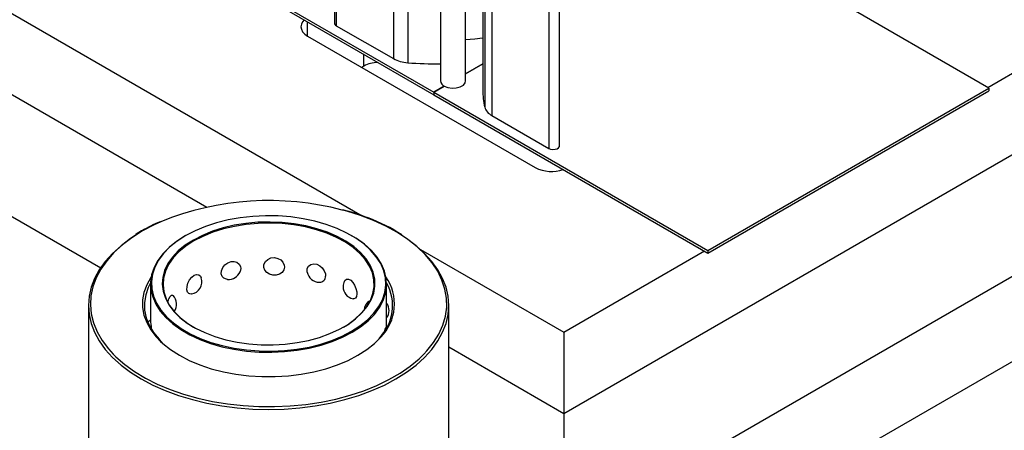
# Model space of a CAD drawing. Header units: inches. Extents: x 370 to 474, y 80 to 168.
# Tile 168 of 170: x 458.45 to 468.36, y 138.38 to 142.51. Entities that reach past the tile are written whole.
import ezdxf

# ---------------------------------------------------------------- set-up
doc = ezdxf.new("R2010")
doc.units = ezdxf.units.IN
doc.header["$LTSCALE"] = 0.5
doc.header["$MEASUREMENT"] = 0
for name, color, linetype in [('APP-M-S', 30, 'Continuous'), ('DIE-M-S', 8, 'Continuous'), ('DIE-M-S3', 8, 'Continuous'), ('DSS-M-S', 53, 'Continuous'), ('PUN-M-S2', 1, 'Continuous')]:
    doc.layers.add(name, color=color, linetype=linetype)

msp = doc.modelspace()

# ---------------------------------------------------------------- linework, layer by layer
at = {"layer": 'APP-M-S', "linetype": 'Continuous', "lineweight": 25}
for p, q in [((459.8585, 143.3724), (462.6162, 141.7805)), ((459.8585, 143.3463), (462.6162, 141.7543)), ((468.2023, 141.8213), (466.4435, 142.8366)), ((461.6359, 142.4484), (462.2094, 142.1173)), ((462.9366, 142.3084), (463.0305, 142.318)), ((463.0305, 142.318), (463.1078, 142.3281)), ((463.1093, 142.0651), (462.9366, 141.9654)), ((462.9366, 141.9654), (463.1093, 142.0651)), ((462.9138, 141.851), (462.9323, 141.8739)), ((462.9323, 141.8739), (462.9366, 141.8927)), ((462.7215, 141.8413), (462.6162, 141.7805)), ((462.6162, 141.7805), (462.7215, 141.8413)), ((462.6162, 141.7805), (462.6162, 141.7543)), ((462.6162, 141.7805), (465.3739, 140.1885)), ((462.6162, 141.7805), (462.6162, 141.7543)), ((462.7215, 141.8413), (462.7574, 141.8268)), ((462.7574, 141.8268), (462.7997, 141.8202)), ((462.7997, 141.8202), (462.8432, 141.8224)), ((462.8432, 141.8224), (462.8829, 141.8331)), ((462.8829, 141.8331), (462.9138, 141.851)), ((465.3739, 140.1885), (468.2023, 141.8213)), ((465.3739, 140.1623), (468.2023, 141.7951)), ((468.2023, 141.8213), (468.2023, 141.7951)), ((462.6162, 141.7543), (465.3739, 140.1623)), ((463.1997, 141.5456), (463.7732, 141.2146)), ((463.7732, 141.2146), (463.7922, 141.207)), ((463.7922, 141.207), (463.8145, 141.2038)), ((463.8145, 141.2038), (463.8373, 141.2055)), ((463.8373, 141.2055), (463.8576, 141.2117)), ((463.8576, 141.2117), (463.8728, 141.2216)), ((463.8728, 141.2216), (463.8809, 141.234)), ((463.8809, 141.234), (463.8819, 141.2405)), ((465.3739, 140.1885), (465.3739, 140.1623))]:
    msp.add_line(p, q, dxfattribs=at)
for centre, radius, start, end in [((461.6473, 142.4762), 0.0301, 183.52066, 247.79948), ((462.3736, 142.4202), 0.3445, 241.54529, 266.71466), ((462.6514, 146.0329), 3.9678, 265.69952, 270.48041), ((462.7445, 141.8967), 0.06, 183.79655, 247.52359), ((463.8875, 141.8015), 0.7782, 180.0437, 192.80289), ((463.2605, 141.6695), 0.138, 197.07645, 243.85594)]:
    msp.add_arc(centre, radius, start, end, dxfattribs=at)
at = {"layer": 'DIE-M-S', "linetype": 'Continuous', "lineweight": 25}
for p, q in [((455.9694, 143.9586), (461.897, 140.5367)), ((455.9694, 143.1421), (460.3333, 140.6229)), ((468.1896, 141.8286), (469.5812, 142.632)), ((461.284, 142.464), (461.2796, 142.4381)), ((461.2971, 142.4889), (461.284, 142.464)), ((461.3128, 142.5068), (461.2971, 142.4889)), ((461.3469, 142.3442), (461.3469, 142.487)), ((461.2796, 142.4381), (461.284, 142.4122)), ((461.284, 142.4122), (461.2971, 142.3873)), ((461.2971, 142.3873), (461.3183, 142.3643)), ((461.3183, 142.3643), (461.3469, 142.3442)), ((461.3469, 142.3442), (463.6379, 141.0216)), ((461.9124, 142.0419), (461.9124, 142.1606)), ((461.9124, 142.0419), (461.8915, 142.0298)), ((463.9243, 138.5498), (469.5812, 141.8154)), ((462.4824, 140.1988), (463.9243, 139.3663)), ((463.9243, 139.3663), (465.3385, 140.1827)), ((463.9243, 139.3663), (463.9243, 138.5498)), ((462.767, 139.2179), (463.9243, 138.5498))]:
    msp.add_line(p, q, dxfattribs=at)
for centre, radius, start, end in [((462.0634, 141.7645), 0.3158, 92.08504, 118.55957), ((463.802, 141.3435), 0.3613, 242.99424, 288.99291)]:
    msp.add_arc(centre, radius, start, end, dxfattribs=at)
at = {"layer": 'DIE-M-S3', "linetype": 'Continuous', "lineweight": 25}
for p, q in [((455.9694, 143.1421), (460.3333, 140.6229)), ((455.9694, 141.9173), (459.265, 140.0148)), ((463.9243, 138.5498), (469.5812, 141.8154)), ((463.9243, 137.325), (469.5812, 140.5906)), ((462.767, 139.2179), (463.9243, 138.5498)), ((463.9243, 138.5498), (463.9243, 137.325))]:
    msp.add_line(p, q, dxfattribs=at)
at = {"layer": 'DSS-M-S', "linetype": 'Continuous', "lineweight": 25}
for p, q in [((461.1313, 134.8553), (473.8592, 142.203)), ((461.7399, 140.5824), (461.6961, 140.5943)), ((461.8792, 140.5387), (461.7399, 140.5824)), ((459.8697, 140.476), (459.804, 140.4457)), ((460.5477, 140.4956), (460.4304, 140.4664)), ((460.6698, 140.5172), (460.5477, 140.4956)), ((460.7952, 140.5311), (460.6698, 140.5172)), ((460.8477, 140.4712), (460.727, 140.4601)), ((460.9225, 140.5371), (460.7952, 140.5311)), ((460.9698, 140.4742), (460.8477, 140.4712)), ((461.0502, 140.5351), (460.9225, 140.5371)), ((461.0917, 140.4692), (460.9698, 140.4742)), ((461.1768, 140.5251), (461.0502, 140.5351)), ((461.3007, 140.5073), (461.1768, 140.5251)), ((461.4206, 140.4819), (461.3007, 140.5073)), ((461.535, 140.4491), (461.4206, 140.4819)), ((462.0113, 140.488), (461.8792, 140.5387)), ((462.1351, 140.4308), (462.0113, 140.488)), ((459.687, 140.3839), (459.5799, 140.3164)), ((459.677, 140.3849), (459.622, 140.3518)), ((459.804, 140.4457), (459.687, 140.3839)), ((460.2154, 140.3871), (460.1204, 140.3379)), ((460.3192, 140.4301), (460.2154, 140.3871)), ((460.3887, 140.3809), (460.2888, 140.3402)), ((460.4304, 140.4664), (460.3192, 140.4301)), ((460.496, 140.4147), (460.3887, 140.3809)), ((460.4993, 140.4042), (460.3929, 140.3706)), ((460.6092, 140.4412), (460.496, 140.4147)), ((460.6118, 140.4305), (460.4993, 140.4042)), ((460.727, 140.4601), (460.6092, 140.4412)), ((460.7286, 140.4493), (460.6118, 140.4305)), ((460.8484, 140.4602), (460.7286, 140.4493)), ((460.9697, 140.4632), (460.8484, 140.4602)), ((461.0907, 140.4582), (460.9697, 140.4632)), ((461.2099, 140.4453), (461.0907, 140.4582)), ((461.2118, 140.4561), (461.0917, 140.4692)), ((461.3258, 140.4246), (461.2099, 140.4453)), ((461.3285, 140.4353), (461.2118, 140.4561)), ((461.4368, 140.3964), (461.3258, 140.4246)), ((461.4404, 140.4069), (461.3285, 140.4353)), ((461.5416, 140.3611), (461.4368, 140.3964)), ((461.546, 140.3713), (461.4404, 140.4069)), ((461.6427, 140.4094), (461.535, 140.4491)), ((461.6438, 140.3291), (461.546, 140.3713)), ((461.7422, 140.3632), (461.6427, 140.4094)), ((462.2497, 140.3675), (462.1351, 140.4308)), ((459.566, 140.3084), (459.4698, 140.236)), ((459.5799, 140.3164), (459.4836, 140.2436)), ((459.6124, 140.3391), (459.566, 140.3084)), ((459.622, 140.3518), (459.6168, 140.3481)), ((460.0289, 140.2794), (459.9539, 140.2191)), ((460.0351, 140.283), (459.9605, 140.2231)), ((460.1148, 140.3347), (460.0289, 140.2794)), ((460.1204, 140.3379), (460.0351, 140.283)), ((460.1976, 140.2933), (460.1163, 140.2406)), ((460.2032, 140.2836), (460.1224, 140.2314)), ((460.2888, 140.3402), (460.1976, 140.2933)), ((460.2937, 140.3302), (460.2032, 140.2836)), ((460.3929, 140.3706), (460.2937, 140.3302)), ((461.6387, 140.3192), (461.5416, 140.3611)), ((461.7269, 140.2711), (461.6387, 140.3192)), ((461.7327, 140.2806), (461.6438, 140.3291)), ((461.8114, 140.2266), (461.7327, 140.2806)), ((461.8325, 140.3111), (461.7422, 140.3632)), ((461.8384, 140.3077), (461.7906, 140.3367)), ((461.9126, 140.2536), (461.8325, 140.3111)), ((461.919, 140.2498), (461.8384, 140.3077)), ((462.3541, 140.2987), (462.2497, 140.3675)), ((462.3429, 140.3084), (462.3015, 140.336)), ((462.4392, 140.236), (462.3429, 140.3084)), ((462.4476, 140.2247), (462.3541, 140.2987)), ((459.4698, 140.236), (459.3848, 140.159)), ((459.4836, 140.2436), (459.3988, 140.1663)), ((459.9539, 140.2191), (459.8906, 140.1545)), ((459.9605, 140.2231), (459.8977, 140.1589)), ((460.0459, 140.183), (459.9873, 140.121)), ((460.0525, 140.1741), (459.9944, 140.1127)), ((460.1163, 140.2406), (460.0459, 140.183)), ((460.1224, 140.2314), (460.0525, 140.1741)), ((461.8051, 140.2175), (461.7269, 140.2711)), ((461.8721, 140.1591), (461.8051, 140.2175)), ((461.8789, 140.1678), (461.8114, 140.2266)), ((461.9813, 140.1915), (461.9126, 140.2536)), ((461.9882, 140.1873), (461.919, 140.2498)), ((462.0381, 140.1254), (461.9813, 140.1915)), ((462.0453, 140.1208), (461.9882, 140.1873)), ((462.5242, 140.159), (462.4392, 140.236)), ((462.5294, 140.1463), (462.4476, 140.2247)), ((459.3118, 140.0781), (459.2513, 139.9937)), ((459.3262, 140.0849), (459.2663, 140.0001)), ((459.3848, 140.159), (459.3118, 140.0781)), ((459.3988, 140.1663), (459.3262, 140.0849)), ((459.8398, 140.0863), (459.8021, 140.0154)), ((459.8472, 140.0912), (459.8097, 140.0207)), ((459.8906, 140.1545), (459.8398, 140.0863)), ((459.8977, 140.1589), (459.8472, 140.0912)), ((459.9873, 140.121), (459.9413, 140.0557)), ((459.9944, 140.1127), (459.9488, 140.0478)), ((460.5443, 140.065), (460.5765, 140.0765)), ((460.5765, 140.0765), (460.608, 140.0776)), ((460.608, 140.0776), (460.6362, 140.0688)), ((460.9076, 140.0477), (460.9219, 140.0762)), ((460.9219, 140.0762), (460.9467, 140.0988)), ((460.9467, 140.0988), (460.9785, 140.1124)), ((460.9785, 140.1124), (461.013, 140.1157)), ((461.013, 140.1157), (461.0465, 140.1088)), ((461.0465, 140.1088), (461.076, 140.093)), ((461.076, 140.093), (461.0987, 140.0697)), ((461.9272, 140.0967), (461.8721, 140.1591)), ((461.9344, 140.105), (461.8789, 140.1678)), ((461.9696, 140.0311), (461.9272, 140.0967)), ((461.9771, 140.0389), (461.9344, 140.105)), ((462.0821, 140.0562), (462.0381, 140.1254)), ((462.0897, 140.0511), (462.0453, 140.1208)), ((462.5972, 140.0781), (462.5242, 140.159)), ((462.5989, 140.064), (462.5294, 140.1463)), ((462.6577, 139.9937), (462.5972, 140.0781)), ((459.2513, 139.9937), (459.2037, 139.9067)), ((459.2663, 140.0001), (459.2197, 139.9126)), ((459.8021, 140.0154), (459.7779, 139.9425)), ((459.8097, 140.0207), (459.7857, 139.9483)), ((459.9086, 139.9877), (459.8894, 139.918)), ((459.9163, 139.9803), (459.8973, 139.9111)), ((459.9413, 140.0557), (459.9086, 139.9877)), ((459.9488, 140.0478), (459.9163, 139.9803)), ((460.4781, 139.9529), (460.4799, 139.9837)), ((460.4799, 139.9837), (460.4928, 140.0155)), ((460.4928, 140.0155), (460.5152, 140.0439)), ((460.5152, 140.0439), (460.5443, 140.065)), ((460.6362, 140.0688), (460.6581, 140.051)), ((460.6581, 140.051), (460.6711, 140.0259)), ((460.6677, 139.9757), (460.6664, 139.9734)), ((460.6737, 140.0065), (460.6677, 139.9757)), ((460.6711, 140.0259), (460.6737, 140.0065)), ((460.6737, 140.0065), (460.6737, 140.0065)), ((460.9056, 140.0174), (460.9076, 140.0477)), ((460.9155, 139.9891), (460.9056, 140.0174)), ((460.9356, 139.9657), (460.9155, 139.9891)), ((461.1086, 139.992), (461.0909, 139.9669)), ((461.0987, 140.0697), (461.1121, 140.0414)), ((461.1147, 140.0212), (461.1086, 139.992)), ((461.1121, 140.0414), (461.1147, 140.0212)), ((461.3415, 139.9759), (461.3434, 140.0057)), ((461.3434, 139.9695), (461.3415, 139.9759)), ((461.3434, 140.0057), (461.3567, 140.0308)), ((461.3567, 140.0308), (461.3795, 140.0476)), ((461.3795, 140.0476), (461.4084, 140.0538)), ((461.4084, 140.0538), (461.4395, 140.049)), ((461.4395, 140.049), (461.4691, 140.0344)), ((461.4691, 140.0344), (461.4948, 140.0118)), ((461.4948, 140.0118), (461.5144, 139.9833)), ((461.5144, 139.9833), (461.5258, 139.9519)), ((461.9987, 139.9631), (461.9696, 140.0311)), ((462.0065, 139.9704), (461.9771, 140.0389)), ((462.113, 139.9847), (462.0821, 140.0562)), ((462.1207, 139.9791), (462.0897, 140.0511)), ((462.1302, 139.9116), (462.113, 139.9847)), ((462.1381, 139.9055), (462.1207, 139.9791)), ((462.6555, 139.9785), (462.5989, 140.064)), ((462.6988, 139.8904), (462.6555, 139.9785)), ((462.7052, 139.9067), (462.6577, 139.9937)), ((459.2037, 139.9067), (459.1695, 139.8176)), ((459.2197, 139.9126), (459.1866, 139.8231)), ((459.7688, 139.9149), (459.7278, 139.842)), ((459.7779, 139.9425), (459.7674, 139.8685)), ((459.7736, 139.9219), (459.7688, 139.9149)), ((459.7857, 139.9483), (459.7753, 139.8748)), ((459.8894, 139.918), (459.8842, 139.8475)), ((459.8973, 139.9111), (459.8921, 139.8412)), ((460.1435, 139.8593), (460.1597, 139.8925)), ((460.1597, 139.8925), (460.1811, 139.9198)), ((460.1811, 139.9198), (460.2053, 139.9382)), ((460.2053, 139.9382), (460.2295, 139.9462)), ((460.2295, 139.9462), (460.2514, 139.9435)), ((460.2514, 139.9435), (460.2687, 139.9305)), ((460.2687, 139.9305), (460.2766, 139.9136)), ((460.487, 139.927), (460.4781, 139.9529)), ((460.5052, 139.9083), (460.487, 139.927)), ((460.5304, 139.8981), (460.5052, 139.9083)), ((460.5422, 139.8977), (460.5304, 139.8981)), ((460.9633, 139.9491), (460.9356, 139.9657)), ((460.9959, 139.9402), (460.9633, 139.9491)), ((461.0305, 139.94), (460.9959, 139.9402)), ((461.0636, 139.949), (461.0305, 139.94)), ((461.0909, 139.9669), (461.0636, 139.949)), ((461.5258, 139.9519), (461.5281, 139.9312)), ((461.5281, 139.9312), (461.5281, 139.9312)), ((461.7176, 139.8777), (461.7219, 139.8873)), ((461.7219, 139.8873), (461.7388, 139.8992)), ((461.7388, 139.8992), (461.7599, 139.8992)), ((461.7599, 139.8992), (461.782, 139.8879)), ((461.782, 139.8879), (461.8027, 139.8672)), ((462.0143, 139.8937), (461.9987, 139.9631)), ((462.0221, 139.9004), (462.0065, 139.9704)), ((462.016, 139.8236), (462.0143, 139.8937)), ((462.0239, 139.8299), (462.0221, 139.9004)), ((462.1337, 139.8379), (462.1302, 139.9116)), ((462.1415, 139.8313), (462.1381, 139.9055)), ((462.7285, 139.8005), (462.6988, 139.8904)), ((462.7394, 139.8176), (462.7052, 139.9067)), ((459.1695, 139.8176), (459.1489, 139.7271)), ((459.1866, 139.8231), (459.1674, 139.7323)), ((459.7278, 139.842), (459.7001, 139.7669)), ((459.7442, 139.8164), (459.7179, 139.7412)), ((459.7671, 139.8615), (459.7442, 139.8164)), ((459.767, 139.8499), (459.767, 139.487)), ((459.7674, 139.8685), (459.7709, 139.7943)), ((459.7709, 139.7943), (459.7883, 139.7207)), ((459.7753, 139.8748), (459.7787, 139.8011)), ((459.7787, 139.8011), (459.796, 139.728)), ((459.8842, 139.8475), (459.8929, 139.7771)), ((459.8921, 139.8412), (459.9007, 139.7713)), ((459.8929, 139.7771), (459.9155, 139.7078)), ((460.133, 139.7937), (460.1343, 139.8248)), ((460.1394, 139.7696), (460.133, 139.7937)), ((460.1343, 139.8248), (460.1435, 139.8593)), ((461.8027, 139.8672), (461.8202, 139.8392)), ((461.8202, 139.8392), (461.8333, 139.8068)), ((461.8333, 139.8068), (461.8408, 139.773)), ((462.0039, 139.754), (462.016, 139.8236)), ((462.0117, 139.7597), (462.0239, 139.8299)), ((462.1233, 139.7644), (462.1337, 139.8379)), ((462.1311, 139.7574), (462.1415, 139.8313)), ((462.142, 139.4123), (462.142, 139.8499)), ((462.7442, 139.7094), (462.7285, 139.8005)), ((462.7601, 139.7271), (462.7394, 139.8176)), ((459.1489, 139.7271), (459.142, 139.6359)), ((459.1674, 139.7323), (459.1621, 139.6408)), ((459.7001, 139.7669), (459.6862, 139.6906)), ((459.6862, 139.6906), (459.6862, 139.6138)), ((459.7179, 139.7412), (459.7055, 139.6647)), ((459.7883, 139.7207), (459.8193, 139.6487)), ((459.796, 139.728), (459.8268, 139.6565)), ((459.9007, 139.7713), (459.9231, 139.7025)), ((459.9155, 139.7078), (459.9516, 139.6404)), ((459.9231, 139.7025), (459.959, 139.6356)), ((459.9425, 139.6735), (459.9517, 139.7019)), ((459.9517, 139.7019), (459.9636, 139.7246)), ((459.9636, 139.7246), (459.9762, 139.7372)), ((459.9762, 139.7372), (459.9882, 139.7387)), ((459.9882, 139.7387), (459.9933, 139.7335)), ((460.1524, 139.7547), (460.1394, 139.7696)), ((460.1708, 139.7499), (460.1524, 139.7547)), ((460.1777, 139.7515), (460.1708, 139.7499)), ((461.8129, 139.7003), (461.8039, 139.7024)), ((461.8288, 139.7071), (461.8129, 139.7003)), ((461.8389, 139.725), (461.8288, 139.7071)), ((461.8423, 139.7519), (461.8389, 139.725)), ((461.8408, 139.773), (461.8423, 139.7519)), ((461.939, 139.6192), (461.9781, 139.6855)), ((461.9463, 139.624), (461.9857, 139.6907)), ((461.9594, 139.6758), (461.9625, 139.6792)), ((461.9625, 139.6792), (461.9721, 139.6755)), ((461.9781, 139.6855), (462.0039, 139.754)), ((461.9857, 139.6907), (462.0117, 139.7597)), ((462.0617, 139.6215), (462.0992, 139.692)), ((462.0691, 139.6135), (462.1069, 139.6845)), ((462.0992, 139.692), (462.1233, 139.7644)), ((462.1069, 139.6845), (462.1311, 139.7574)), ((462.746, 139.6179), (462.7442, 139.7094)), ((462.767, 139.6359), (462.7601, 139.7271)), ((459.142, 139.6359), (459.142, 137.2626)), ((459.142, 139.6359), (459.1489, 139.5447)), ((459.1621, 139.6408), (459.1709, 139.5494)), ((459.6862, 139.6138), (459.7001, 139.5375)), ((459.7055, 139.6647), (459.7072, 139.5879)), ((459.7072, 139.5879), (459.7232, 139.5116)), ((459.8193, 139.6487), (459.8636, 139.579)), ((459.8268, 139.6565), (459.8709, 139.5872)), ((459.8636, 139.579), (459.9208, 139.5125)), ((459.8709, 139.5872), (459.9276, 139.5212)), ((459.9516, 139.6404), (460.0008, 139.5758)), ((459.959, 139.6356), (460.0078, 139.5714)), ((461.887, 139.556), (461.939, 139.6192)), ((461.8939, 139.5602), (461.9463, 139.624)), ((461.9721, 139.6755), (461.9746, 139.6715)), ((462.0113, 139.5538), (462.0617, 139.6215)), ((462.0183, 139.5453), (462.0691, 139.6135)), ((462.7337, 139.5266), (462.746, 139.6179)), ((462.7601, 139.5447), (462.767, 139.6359)), ((462.767, 137.2626), (462.767, 139.6359)), ((459.1489, 139.5447), (459.1695, 139.4542)), ((459.1709, 139.5494), (459.1936, 139.4588)), ((459.7001, 139.5375), (459.7278, 139.4625)), ((459.7232, 139.5116), (459.753, 139.4368)), ((459.9208, 139.5125), (459.99, 139.45)), ((459.9276, 139.5212), (459.9964, 139.4591)), ((460.0008, 139.5758), (460.0624, 139.5149)), ((460.0078, 139.5714), (460.0689, 139.511)), ((460.0624, 139.5149), (460.1356, 139.4584)), ((460.0689, 139.511), (460.1416, 139.4549)), ((461.7474, 139.4417), (461.8229, 139.4965)), ((461.7533, 139.4451), (461.8293, 139.5003)), ((461.8229, 139.4965), (461.887, 139.556)), ((461.8293, 139.5003), (461.8939, 139.5602)), ((461.8739, 139.4297), (461.9484, 139.4896)), ((461.88, 139.4204), (461.955, 139.4807)), ((461.9484, 139.4896), (462.0113, 139.5538)), ((461.955, 139.4807), (462.0183, 139.5453)), ((462.7075, 139.4363), (462.7337, 139.5266)), ((462.7394, 139.4542), (462.7601, 139.5447)), ((459.1695, 139.4542), (459.2037, 139.3651)), ((459.1936, 139.4588), (459.2301, 139.3697)), ((459.7278, 139.4625), (459.7688, 139.3895)), ((459.753, 139.4368), (459.7965, 139.3642)), ((459.7688, 139.3895), (459.8229, 139.3194)), ((459.99, 139.45), (460.0706, 139.3921)), ((459.9964, 139.4591), (460.0764, 139.4016)), ((460.0706, 139.3921), (460.1615, 139.3396)), ((460.0764, 139.4016), (460.1667, 139.3494)), ((460.1356, 139.4584), (460.2195, 139.4071)), ((460.1416, 139.4549), (460.2003, 139.4179)), ((460.2195, 139.4071), (460.313, 139.3617)), ((461.5712, 139.3513), (461.6669, 139.3952)), ((461.6669, 139.3952), (461.7533, 139.4451)), ((461.7087, 139.4179), (461.7474, 139.4417)), ((461.7886, 139.3748), (461.8739, 139.4297)), ((461.7942, 139.3652), (461.88, 139.4204)), ((462.1239, 139.3819), (462.1271, 139.395)), ((462.1271, 139.395), (462.1324, 139.4118)), ((462.1324, 139.4118), (462.1362, 139.4165)), ((462.1362, 139.4165), (462.1363, 139.4163)), ((462.1427, 139.4117), (462.1364, 139.4164)), ((462.6676, 139.3477), (462.7075, 139.4363)), ((462.7052, 139.3651), (462.7394, 139.4542)), ((459.2037, 139.3651), (459.2513, 139.278)), ((459.2301, 139.3697), (459.2801, 139.2828)), ((459.2801, 139.2828), (459.3432, 139.1988)), ((459.7965, 139.3642), (459.8531, 139.2947)), ((459.8229, 139.3194), (459.8674, 139.2732)), ((459.8531, 139.2947), (459.8843, 139.263)), ((460.1615, 139.3396), (460.2617, 139.2931)), ((460.1667, 139.3494), (460.2663, 139.3033)), ((460.2617, 139.2931), (460.37, 139.2532)), ((460.2663, 139.3033), (460.3739, 139.2635)), ((460.313, 139.3617), (460.4149, 139.3227)), ((460.4149, 139.3227), (460.5238, 139.2907)), ((460.5238, 139.2907), (460.6383, 139.266)), ((461.2413, 139.261), (461.357, 139.2838)), ((461.357, 139.2838), (461.4675, 139.314)), ((461.4675, 139.314), (461.5712, 139.3513)), ((461.4786, 139.2463), (461.5898, 139.2826)), ((461.5898, 139.2826), (461.6935, 139.3256)), ((461.594, 139.2723), (461.6985, 139.3156)), ((461.6935, 139.3256), (461.7886, 139.3748)), ((461.6985, 139.3156), (461.7942, 139.3652)), ((462.0196, 139.2529), (462.0824, 139.3153)), ((462.6143, 139.2615), (462.6676, 139.3477)), ((462.6577, 139.278), (462.7052, 139.3651)), ((459.2513, 139.278), (459.3118, 139.1937)), ((459.3118, 139.1937), (459.3848, 139.1127)), ((459.3432, 139.1988), (459.3908, 139.1463)), ((459.8674, 139.2732), (459.8894, 139.2529)), ((459.8894, 139.2529), (459.9675, 139.1908)), ((459.9675, 139.1908), (460.0565, 139.1338)), ((460.37, 139.2532), (460.4852, 139.2202)), ((460.3739, 139.2635), (460.4883, 139.2308)), ((460.4852, 139.2202), (460.6059, 139.1946)), ((460.4883, 139.2308), (460.6082, 139.2054)), ((460.6059, 139.1946), (460.7307, 139.1767)), ((460.6082, 139.2054), (460.7322, 139.1876)), ((460.6383, 139.266), (460.7569, 139.249)), ((460.7322, 139.1876), (460.8587, 139.1776)), ((460.7569, 139.249), (460.8781, 139.24)), ((460.8781, 139.24), (461.0003, 139.239)), ((461.0003, 139.239), (461.1219, 139.246)), ((461.1137, 139.1816), (461.2392, 139.1955)), ((461.1148, 139.1707), (461.2411, 139.1846)), ((461.1219, 139.246), (461.2413, 139.261)), ((461.2392, 139.1955), (461.3613, 139.2171)), ((461.2411, 139.1846), (461.364, 139.2064)), ((461.3613, 139.2171), (461.4786, 139.2463)), ((461.364, 139.2064), (461.4821, 139.2358)), ((461.4821, 139.2358), (461.594, 139.2723)), ((461.8525, 139.1338), (461.9415, 139.1908)), ((461.9415, 139.1908), (462.0196, 139.2529)), ((462.5242, 139.1127), (462.5972, 139.1937)), ((462.548, 139.1783), (462.6143, 139.2615)), ((462.5972, 139.1937), (462.6577, 139.278)), ((459.3848, 139.1127), (459.4698, 139.0357)), ((459.3908, 139.1463), (459.4189, 139.1184)), ((459.4189, 139.1184), (459.5067, 139.0421)), ((460.0565, 139.1338), (460.1552, 139.0824)), ((460.7307, 139.1767), (460.8581, 139.1666)), ((460.8581, 139.1666), (460.9866, 139.1646)), ((460.8587, 139.1776), (460.9864, 139.1756)), ((460.9864, 139.1756), (461.1137, 139.1816)), ((460.9866, 139.1646), (461.1148, 139.1707)), ((461.7537, 139.0824), (461.8525, 139.1338)), ((462.3786, 139.0238), (462.4692, 139.0989)), ((462.4392, 139.0357), (462.5242, 139.1127)), ((462.4692, 139.0989), (462.5175, 139.1456)), ((462.5175, 139.1456), (462.548, 139.1783)), ((459.4698, 139.0357), (459.566, 138.9633)), ((459.5067, 139.0421), (459.6057, 138.9706)), ((460.1552, 139.0824), (460.2628, 139.0373)), ((460.2628, 139.0373), (460.3779, 138.999)), ((460.3779, 138.999), (460.4994, 138.9677)), ((461.4096, 138.9677), (461.531, 138.999)), ((461.531, 138.999), (461.6462, 139.0373)), ((461.6462, 139.0373), (461.7537, 139.0824)), ((462.2768, 138.9536), (462.3786, 139.0238)), ((462.3429, 138.9633), (462.4392, 139.0357)), ((459.566, 138.9633), (459.6728, 138.896)), ((459.6057, 138.9706), (459.7153, 138.9045)), ((459.6728, 138.896), (459.7894, 138.8343)), ((459.7153, 138.9045), (459.8347, 138.8442)), ((460.4994, 138.9677), (460.6258, 138.944)), ((460.6258, 138.944), (460.7558, 138.9281)), ((460.7558, 138.9281), (460.888, 138.9201)), ((460.888, 138.9201), (461.0209, 138.9201)), ((461.0209, 138.9201), (461.1532, 138.9281)), ((461.1532, 138.9281), (461.2832, 138.944)), ((461.2832, 138.944), (461.4096, 138.9677)), ((462.0431, 138.8301), (462.1647, 138.8888)), ((462.1195, 138.8343), (462.2361, 138.896)), ((462.1647, 138.8888), (462.2768, 138.9536)), ((462.2361, 138.896), (462.3429, 138.9633)), ((459.7894, 138.8343), (459.9149, 138.7788)), ((459.8347, 138.8442), (459.9627, 138.7902)), ((459.9627, 138.7902), (460.0986, 138.743)), ((461.9129, 138.7778), (462.0431, 138.8301)), ((461.9941, 138.7788), (462.1195, 138.8343)), ((459.9149, 138.7788), (460.0482, 138.7297)), ((460.0482, 138.7297), (460.1885, 138.6876)), ((460.0986, 138.743), (460.2411, 138.7029)), ((460.1885, 138.6876), (460.3346, 138.6526)), ((460.2411, 138.7029), (460.3893, 138.6702)), ((461.4819, 138.6632), (461.6313, 138.694)), ((461.5744, 138.6526), (461.7205, 138.6876)), ((461.6313, 138.694), (461.7753, 138.7323)), ((461.7205, 138.6876), (461.8607, 138.7297)), ((461.7753, 138.7323), (461.9129, 138.7778)), ((461.8607, 138.7297), (461.9941, 138.7788)), ((460.3346, 138.6526), (460.4854, 138.6252)), ((460.3893, 138.6702), (460.5418, 138.6452)), ((460.4854, 138.6252), (460.6397, 138.6054)), ((460.5418, 138.6452), (460.6976, 138.6281)), ((460.6397, 138.6054), (460.7965, 138.5935)), ((460.6976, 138.6281), (460.8554, 138.619)), ((460.7965, 138.5935), (460.9545, 138.5895)), ((460.8554, 138.619), (461.014, 138.618)), ((460.9545, 138.5895), (461.1124, 138.5935)), ((461.014, 138.618), (461.1721, 138.6251)), ((461.1124, 138.5935), (461.2692, 138.6054)), ((461.1721, 138.6251), (461.3285, 138.6402)), ((461.2692, 138.6054), (461.4236, 138.6252)), ((461.3285, 138.6402), (461.4819, 138.6632)), ((461.4236, 138.6252), (461.5744, 138.6526))]:
    msp.add_line(p, q, dxfattribs=at)
for centre, radius, start, end in [((460.9598, 137.8038), 2.886, 75.21805, 112.19172), ((461.2863, 138.8654), 1.78, 67.94758, 76.51466), ((460.4569, 139.0503), 1.5458, 112.63715, 120.30298), ((461.4061, 138.9882), 1.6225, 56.72345, 70.24132), ((460.159, 139.8741), 0.125, 278.67042, 18.55956), ((460.5513, 140.0212), 0.125, 265.75741, 337.45941), ((461.4652, 139.9936), 0.125, 191.1655, 270.32701), ((461.4715, 139.9263), 0.0568, 264.53004, 4.93695), ((461.8288, 139.8236), 0.125, 154.04724, 180), ((461.7462, 139.6503), 0.4746, 315.09988, 34.91513), ((461.8288, 139.8236), 0.125, 180, 258.41582), ((461.7405, 139.6331), 0.4618, 314.60234, 29.64427), ((459.9042, 139.6476), 0.125, 324.02533, 43.91347), ((462.0411, 139.583), 0.125, 131.35804, 177.10498), ((462.0411, 139.583), 0.125, 323.77161, 36.22839), ((459.831, 139.3809), 0.125, 121.04446, 137.02737), ((460.3688, 139.5021), 0.6019, 181.43069, 188.99657)]:
    msp.add_arc(centre, radius, start, end, dxfattribs=at)
at = {"layer": 'PUN-M-S2', "linetype": 'Continuous', "lineweight": 25}
for p, q in [((461.6173, 144.5158), (461.6173, 142.4744)), ((461.6359, 144.4898), (461.6359, 142.4484)), ((462.2094, 144.1587), (462.2094, 142.1173)), ((462.3538, 144.1176), (462.3538, 142.0763)), ((462.6846, 143.9341), (462.6846, 141.8927)), ((462.9366, 141.8927), (462.9366, 143.9341)), ((463.1093, 143.8422), (463.1093, 141.8009)), ((463.1286, 143.6704), (463.1286, 141.629)), ((463.1997, 143.587), (463.1997, 141.5456)), ((463.7732, 143.2559), (463.7732, 141.2146)), ((463.8819, 141.2405), (463.8819, 143.2819))]:
    msp.add_line(p, q, dxfattribs=at)

doc.saveas('drawing.dxf')
